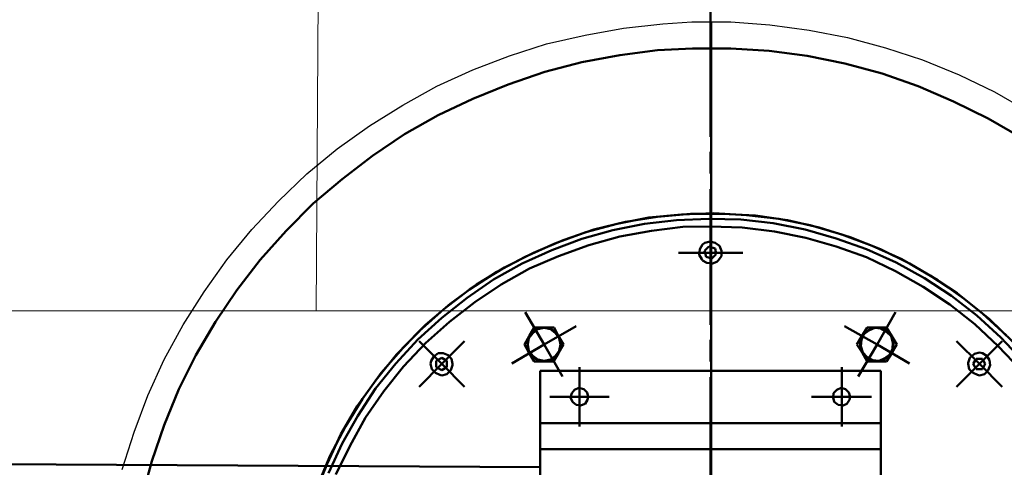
# Model space of a CAD drawing. Header units: millimetres. Extents: x -404827 to -46036, y 267324 to 306977.
# Tile 23 of 55: x -171887 to -171523, y 293679 to 293844. Entities that reach past the tile are written whole.
import ezdxf

# ---------------------------------------------------------------- set-up
doc = ezdxf.new("R2010")
doc.units = ezdxf.units.MM
doc.layers.add('Основная', color=1, linetype='Continuous', lineweight=50)

# ---------------------------------------------------------------- blocks, each defined once
blk = doc.blocks.new('барабан 1')
at = {"color": 0}
for p, q in [((-44685.33, 292617.25), (-44685.33, 292567.2)), ((-44732.84, 292594.67), (-44718.87, 292597.23)), ((-44718.87, 292597.23), (-44704.9, 292599.1)), ((-44704.9, 292599.1), (-44692.09, 292599.8)), ((-44692.09, 292599.8), (-44677.88, 292599.8)), ((-44677.88, 292599.8), (-44663.69, 292598.86)), ((-44663.69, 292598.86), (-44649.71, 292597)), ((-44649.71, 292597), (-44635.75, 292594.2)), ((-44746.57, 292591.18), (-44732.84, 292594.67)), ((-44635.75, 292594.2), (-44622, 292590.49)), ((-44760.08, 292586.52), (-44746.57, 292591.18)), ((-44622, 292590.49), (-44608.73, 292585.82)), ((-44773.12, 292581.16), (-44760.08, 292586.52)), ((-44608.73, 292585.82), (-44595.68, 292580.23)), ((-44785.93, 292575.12), (-44773.12, 292581.16)), ((-44595.68, 292580.23), (-44582.88, 292573.95)), ((-44798.27, 292568.12), (-44785.93, 292575.12)), ((-44582.88, 292573.95), (-44570.77, 292566.97)), ((-44810.14, 292560.2), (-44798.27, 292568.12)), ((-44821.32, 292551.59), (-44810.14, 292560.2)), ((-44685.33, 292561.6), (-44685.33, 292553.69)), ((-44832.03, 292542.52), (-44821.32, 292551.59)), ((-44685.33, 292547.87), (-44685.33, 292497.8)), ((-44842.04, 292532.5), (-44832.03, 292542.52)), ((-44708.15, 292537.39), (-44696.05, 292538.54)), ((-44704.9, 292537.63), (-44692.79, 292538.79)), ((-44696.05, 292538.54), (-44684.18, 292539.02)), ((-44692.79, 292538.79), (-44680.9, 292538.79)), ((-44684.18, 292539.02), (-44672.06, 292538.31)), ((-44680.9, 292538.79), (-44668.8, 292538.1)), ((-44672.06, 292538.31), (-44660.18, 292536.93)), ((-44731.44, 292532.03), (-44719.79, 292535.07)), ((-44728.42, 292532.97), (-44716.78, 292535.76)), ((-44709.79, 292535.07), (-44721.43, 292532.74)), ((-44719.79, 292535.07), (-44708.15, 292537.39)), ((-44716.78, 292535.76), (-44704.9, 292537.63)), ((-44697.9, 292536.46), (-44709.79, 292535.07)), ((-44686.03, 292536.93), (-44697.9, 292536.46)), ((-44674.16, 292536.7), (-44686.03, 292536.93)), ((-44685.33, 292536.22), (-44685.33, 292524.35)), ((-44662.29, 292535.29), (-44674.16, 292536.7)), ((-44668.8, 292538.1), (-44656.92, 292536.46)), ((-44650.41, 292532.97), (-44662.29, 292535.29)), ((-44660.18, 292536.93), (-44648.54, 292534.59)), ((-44656.93, 292536.46), (-44645.28, 292533.66)), ((-44648.54, 292534.59), (-44636.9, 292531.1)), ((-44851.59, 292521.79), (-44842.04, 292532.5)), ((-44742.84, 292527.84), (-44731.44, 292532.03)), ((-44739.82, 292529.01), (-44728.42, 292532.97)), ((-44721.42, 292532.74), (-44732.84, 292529.48)), ((-44718.87, 292530.4), (-44707.22, 292532.5)), ((-44707.22, 292532.5), (-44695.58, 292533.91)), ((-44695.58, 292533.91), (-44685.33, 292534.12)), ((-44685.33, 292534.12), (-44673.69, 292533.66)), ((-44673.69, 292533.66), (-44661.81, 292532.26)), ((-44661.81, 292532.26), (-44650.17, 292529.93)), ((-44639, 292529.71), (-44650.41, 292532.97)), ((-44645.28, 292533.66), (-44633.88, 292530.17)), ((-44636.9, 292531.1), (-44625.72, 292526.9)), ((-44753.8, 292522.95), (-44742.84, 292527.84)), ((-44750.76, 292524.35), (-44739.82, 292529.01)), ((-44732.84, 292529.48), (-44744.01, 292525.29)), ((-44730.28, 292527.14), (-44718.87, 292530.4)), ((-44688.37, 292527.38), (-44689.29, 292525.73)), ((-44687.43, 292528.07), (-44688.37, 292527.38)), ((-44685.57, 292528.54), (-44687.43, 292528.07)), ((-44683.71, 292528.07), (-44685.57, 292528.54)), ((-44682.07, 292526.9), (-44683.71, 292528.07)), ((-44650.17, 292529.93), (-44639, 292526.67)), ((-44627.83, 292525.73), (-44639, 292529.71)), ((-44633.88, 292530.18), (-44622.7, 292525.73)), ((-44761.48, 292518.99), (-44750.76, 292524.35)), ((-44744.01, 292525.29), (-44754.95, 292520.39)), ((-44741.45, 292523.18), (-44730.28, 292527.14)), ((-44697.22, 292524.35), (-44685.33, 292524.35)), ((-44689.29, 292525.73), (-44689.52, 292523.65)), ((-44689.52, 292523.65), (-44688.6, 292522.02)), ((-44687.66, 292525.05), (-44686.03, 292526.67)), ((-44686.97, 292522.95), (-44687.66, 292525.05)), ((-44686.03, 292526.67), (-44683.71, 292525.98)), ((-44685.33, 292512.71), (-44685.33, 292524.35)), ((-44673.45, 292524.35), (-44685.33, 292524.35)), ((-44683.24, 292523.88), (-44684.87, 292522.26)), ((-44683.71, 292525.98), (-44683.24, 292523.88)), ((-44681.37, 292525.05), (-44682.07, 292526.9)), ((-44681.37, 292523.18), (-44681.37, 292525.05)), ((-44639, 292526.67), (-44627.83, 292522.71)), ((-44616.87, 292520.86), (-44627.83, 292525.75)), ((-44625.72, 292526.9), (-44614.79, 292522.02)), ((-44622.7, 292525.73), (-44611.99, 292520.39)), ((-44860.21, 292510.61), (-44851.59, 292521.79)), ((-44754.95, 292520.39), (-44765.44, 292514.57)), ((-44764.27, 292517.37), (-44753.8, 292522.95)), ((-44752.16, 292518.53), (-44741.45, 292523.18)), ((-44688.6, 292522.02), (-44688.37, 292521.56)), ((-44688.37, 292521.56), (-44686.74, 292520.62)), ((-44684.87, 292522.26), (-44686.97, 292522.95)), ((-44686.74, 292520.62), (-44684.64, 292520.39)), ((-44684.64, 292520.39), (-44683.01, 292521.09)), ((-44683.01, 292521.09), (-44682.54, 292521.56)), ((-44682.54, 292521.56), (-44681.37, 292523.18)), ((-44627.83, 292522.71), (-44617.11, 292517.6)), ((-44606.4, 292515.03), (-44616.87, 292520.86)), ((-44614.79, 292522.02), (-44604.3, 292515.97)), ((-44611.99, 292520.39), (-44601.51, 292514.34)), ((-44774.29, 292510.84), (-44764.27, 292517.37)), ((-44771.72, 292512.71), (-44761.48, 292518.99)), ((-44762.64, 292512.71), (-44752.16, 292518.53)), ((-44617.11, 292517.6), (-44606.87, 292511.77)), ((-44765.44, 292514.57), (-44775.22, 292507.81)), ((-44596.38, 292508.52), (-44606.4, 292515.03)), ((-44604.3, 292515.97), (-44594.3, 292509.46)), ((-44601.51, 292514.34), (-44591.73, 292507.35)), ((-44868.13, 292498.97), (-44860.21, 292510.61)), ((-44783.83, 292503.63), (-44774.29, 292510.84)), ((-44781.5, 292505.5), (-44771.72, 292512.71)), ((-44772.42, 292506.18), (-44762.64, 292512.71)), ((-44606.87, 292511.77), (-44597.08, 292505.26)), ((-44594.3, 292509.46), (-44584.98, 292501.99)), ((-44790.59, 292497.8), (-44781.5, 292505.5)), ((-44775.22, 292507.81), (-44784.53, 292500.37)), ((-44781.74, 292498.97), (-44772.42, 292506.18)), ((-44587.06, 292501.3), (-44596.38, 292508.52)), ((-44591.73, 292507.35), (-44582.41, 292499.9)), ((-44792.91, 292495.48), (-44783.83, 292503.63)), ((-44753.8, 292502.46), (-44746.8, 292490.58)), ((-44617.11, 292502.46), (-44623.86, 292490.58)), ((-44597.08, 292505.26), (-44587.77, 292498.03)), ((-44584.98, 292501.99), (-44576.13, 292493.84)), ((-44875.34, 292486.62), (-44868.13, 292498.97)), ((-44784.53, 292500.37), (-44793.38, 292492.45)), ((-44790.59, 292491.05), (-44781.74, 292498.97)), ((-44578.21, 292493.15), (-44587.06, 292501.3)), ((-44582.41, 292499.9), (-44573.8, 292491.52)), ((-44801.29, 292486.86), (-44792.91, 292495.48)), ((-44798.97, 292489.2), (-44790.59, 292497.8)), ((-44751, 292494.77), (-44752.4, 292492.92)), ((-44752.16, 292493.84), (-44750.52, 292496.88)), ((-44751.23, 292495.01), (-44752.16, 292493.84)), ((-44749.14, 292496.41), (-44751.23, 292495.01)), ((-44749.14, 292496.17), (-44751, 292494.77)), ((-44750.52, 292496.88), (-44746.8, 292496.88)), ((-44746.8, 292496.88), (-44749.14, 292496.41)), ((-44746.8, 292496.65), (-44749.14, 292496.17)), ((-44734.93, 292497.34), (-44746.8, 292490.58)), ((-44745.18, 292496.65), (-44746.8, 292496.88)), ((-44746.8, 292496.88), (-44743.07, 292496.88)), ((-44744.47, 292496.17), (-44746.8, 292496.65)), ((-44742.84, 292495.48), (-44745.18, 292496.65)), ((-44742.61, 292494.77), (-44744.47, 292496.17)), ((-44743.07, 292496.88), (-44741.45, 292493.6)), ((-44741.45, 292493.6), (-44742.84, 292495.48)), ((-44741.22, 292492.92), (-44742.61, 292494.77)), ((-44635.96, 292497.34), (-44623.86, 292490.58)), ((-44629.45, 292493.84), (-44627.6, 292496.88)), ((-44628.28, 292495.01), (-44629.45, 292493.84)), ((-44626.89, 292495.71), (-44628.75, 292494.31)), ((-44626.2, 292496.41), (-44628.28, 292495.01)), ((-44627.6, 292496.88), (-44623.86, 292496.88)), ((-44624.79, 292496.65), (-44626.89, 292495.71)), ((-44623.86, 292496.88), (-44626.2, 292496.41)), ((-44622.47, 292496.41), (-44624.79, 292496.65)), ((-44623.86, 292496.88), (-44620.37, 292496.88)), ((-44622.23, 292496.65), (-44623.86, 292496.88)), ((-44620.37, 292495.25), (-44622.47, 292496.41)), ((-44620.13, 292495.48), (-44622.23, 292496.65)), ((-44620.37, 292496.88), (-44618.51, 292493.6)), ((-44618.75, 292493.6), (-44620.37, 292495.25)), ((-44618.51, 292493.6), (-44620.13, 292495.48)), ((-44587.77, 292498.03), (-44579.15, 292489.89)), ((-44793.38, 292492.45), (-44801.53, 292483.6)), ((-44798.74, 292482.44), (-44790.59, 292491.05)), ((-44792.91, 292491.75), (-44784.53, 292483.36)), ((-44776.14, 292491.75), (-44784.53, 292483.36)), ((-44754.03, 292490.58), (-44752.16, 292493.84)), ((-44752.16, 292493.84), (-44753.09, 292491.52)), ((-44753.09, 292491.52), (-44752.86, 292488.97)), ((-44752.4, 292492.92), (-44752.86, 292490.58)), ((-44740.75, 292491.98), (-44741.45, 292493.6)), ((-44741.45, 292493.6), (-44739.59, 292490.58)), ((-44740.75, 292490.58), (-44741.22, 292492.92)), ((-44740.52, 292489.64), (-44740.75, 292491.98)), ((-44685.33, 292492.22), (-44685.33, 292484.3)), ((-44631.32, 292490.58), (-44629.45, 292493.84)), ((-44629.45, 292493.84), (-44630.15, 292491.52)), ((-44630.15, 292491.52), (-44630.15, 292488.97)), ((-44629.68, 292492.22), (-44629.91, 292489.89)), ((-44628.75, 292494.31), (-44629.68, 292492.22)), ((-44618.04, 292491.29), (-44618.75, 292493.6)), ((-44617.81, 292491.98), (-44618.51, 292493.6)), ((-44618.51, 292493.6), (-44616.64, 292490.58)), ((-44618.27, 292488.97), (-44618.04, 292491.29)), ((-44617.81, 292489.64), (-44617.81, 292491.98)), ((-44594.53, 292491.75), (-44586.14, 292483.36)), ((-44577.76, 292491.75), (-44586.14, 292483.36)), ((-44570.06, 292484.53), (-44578.22, 292493.15)), ((-44806.89, 292480.11), (-44798.97, 292489.2)), ((-44785.93, 292487.33), (-44787.56, 292486.16)), ((-44784.06, 292487.33), (-44785.93, 292487.33)), ((-44782.2, 292486.62), (-44784.06, 292487.33)), ((-44758.69, 292483.6), (-44746.8, 292490.58)), ((-44752.4, 292487.56), (-44754.03, 292490.58)), ((-44752.86, 292490.58), (-44752.4, 292488.26)), ((-44752.86, 292488.97), (-44752.4, 292487.56)), ((-44752.4, 292488.26), (-44751, 292486.39)), ((-44752.4, 292487.56), (-44750.76, 292485.69)), ((-44750.52, 292484.3), (-44752.4, 292487.56)), ((-44740.05, 292478.71), (-44746.8, 292490.58)), ((-44741.45, 292487.33), (-44743.31, 292484.3)), ((-44742.61, 292486.39), (-44741.22, 292488.26)), ((-44742.38, 292486.16), (-44741.45, 292487.33)), ((-44739.59, 292490.58), (-44741.45, 292487.33)), ((-44741.45, 292487.33), (-44740.52, 292489.64)), ((-44741.22, 292488.26), (-44740.75, 292490.58)), ((-44629.45, 292487.56), (-44631.32, 292490.58)), ((-44630.85, 292478.71), (-44623.86, 292490.58)), ((-44630.15, 292488.97), (-44629.45, 292487.56)), ((-44629.91, 292489.89), (-44629.22, 292487.56)), ((-44629.45, 292487.56), (-44627.83, 292485.69)), ((-44627.6, 292484.3), (-44629.45, 292487.56)), ((-44629.22, 292487.56), (-44627.6, 292485.92)), ((-44611.99, 292483.6), (-44623.86, 292490.58)), ((-44618.51, 292487.33), (-44620.37, 292484.3)), ((-44619.67, 292486.16), (-44618.51, 292487.33)), ((-44619.21, 292486.86), (-44618.27, 292488.97)), ((-44616.64, 292490.58), (-44618.51, 292487.33)), ((-44618.51, 292487.33), (-44617.81, 292489.64)), ((-44586.14, 292487.56), (-44588, 292487.09)), ((-44584.98, 292487.33), (-44586.14, 292487.56)), ((-44583.34, 292486.39), (-44584.98, 292487.33)), ((-44579.15, 292489.89), (-44571, 292481.27)), ((-44881.63, 292474.05), (-44875.34, 292486.62)), ((-44808.74, 292477.54), (-44801.29, 292486.86)), ((-44788.49, 292484.53), (-44788.72, 292483.36)), ((-44787.56, 292486.16), (-44788.49, 292484.53)), ((-44786.63, 292484.53), (-44784.53, 292485.69)), ((-44786.63, 292482.2), (-44786.63, 292484.53)), ((-44784.53, 292485.69), (-44782.67, 292484.53)), ((-44782.67, 292484.53), (-44782.67, 292482.2)), ((-44781.03, 292485.22), (-44782.2, 292486.62)), ((-44780.57, 292483.36), (-44781.03, 292485.22)), ((-44751, 292486.39), (-44749.14, 292485.01)), ((-44750.76, 292485.69), (-44748.67, 292484.53)), ((-44746.8, 292484.3), (-44750.52, 292484.3)), ((-44749.14, 292485.01), (-44746.8, 292484.53)), ((-44748.67, 292484.53), (-44746.8, 292484.3)), ((-44746.8, 292484.53), (-44744.47, 292485.01)), ((-44746.8, 292484.3), (-44744.47, 292484.77)), ((-44743.31, 292484.3), (-44746.8, 292484.3)), ((-44744.47, 292485.01), (-44742.61, 292486.39)), ((-44744.47, 292484.77), (-44742.38, 292486.16)), ((-44627.83, 292485.69), (-44625.72, 292484.53)), ((-44627.6, 292485.92), (-44625.49, 292484.77)), ((-44624.09, 292484.3), (-44627.6, 292484.3)), ((-44625.72, 292484.53), (-44624.09, 292484.3)), ((-44625.49, 292484.77), (-44623.17, 292484.53)), ((-44624.09, 292484.3), (-44621.53, 292484.77)), ((-44620.37, 292484.3), (-44624.09, 292484.3)), ((-44623.17, 292484.53), (-44621.07, 292485.46)), ((-44621.53, 292484.77), (-44619.67, 292486.16)), ((-44621.07, 292485.46), (-44619.21, 292486.86)), ((-44589.63, 292485.69), (-44590.34, 292483.84)), ((-44590.34, 292483.84), (-44590.34, 292483.36)), ((-44588, 292487.09), (-44589.63, 292485.69)), ((-44588.46, 292483.36), (-44587.3, 292485.22)), ((-44587.3, 292485.22), (-44584.98, 292485.22)), ((-44584.98, 292485.22), (-44584.04, 292483.36)), ((-44582.41, 292484.77), (-44583.34, 292486.39)), ((-44582.18, 292482.9), (-44582.41, 292484.77)), ((-44813.87, 292470.56), (-44806.89, 292480.11)), ((-44801.53, 292483.6), (-44808.98, 292474.28)), ((-44805.95, 292473.35), (-44798.74, 292482.44)), ((-44792.91, 292474.99), (-44784.53, 292483.36)), ((-44788.72, 292483.36), (-44788.25, 292481.5)), ((-44788.25, 292481.5), (-44786.86, 292480.11)), ((-44786.86, 292480.11), (-44785.23, 292479.41)), ((-44784.53, 292481.05), (-44786.63, 292482.2)), ((-44776.14, 292474.99), (-44784.53, 292483.36)), ((-44782.67, 292482.2), (-44784.53, 292481.05)), ((-44782.67, 292479.65), (-44781.27, 292481.05)), ((-44781.27, 292481.05), (-44780.57, 292482.9)), ((-44780.57, 292482.9), (-44780.57, 292483.36)), ((-44622.47, 292480.81), (-44748.2, 292480.81)), ((-44748.2, 292480.81), (-44748.2, 292461.48)), ((-44733.77, 292482.2), (-44733.77, 292471.26)), ((-44636.9, 292482.2), (-44636.9, 292471.26)), ((-44622.47, 292461.48), (-44622.47, 292480.81)), ((-44594.53, 292474.99), (-44586.14, 292483.36)), ((-44590.34, 292483.36), (-44589.86, 292481.5)), ((-44589.86, 292481.5), (-44588.46, 292480.11)), ((-44587.3, 292481.5), (-44588.46, 292483.36)), ((-44588.46, 292480.11), (-44586.83, 292479.41)), ((-44584.98, 292481.5), (-44587.3, 292481.5)), ((-44577.76, 292474.99), (-44586.14, 292483.36)), ((-44584.04, 292483.36), (-44584.98, 292481.5)), ((-44584.28, 292479.65), (-44582.88, 292481.05)), ((-44582.88, 292481.05), (-44582.18, 292482.9)), ((-44815.74, 292467.77), (-44808.74, 292477.54)), ((-44785.23, 292479.41), (-44784.53, 292479.17)), ((-44784.53, 292479.17), (-44782.67, 292479.65)), ((-44685.33, 292478.48), (-44685.33, 292428.65)), ((-44586.83, 292479.41), (-44586.14, 292479.17)), ((-44586.14, 292479.17), (-44584.28, 292479.65)), ((-44886.98, 292460.78), (-44881.63, 292474.05)), ((-44808.98, 292474.28), (-44815.5, 292464.28)), ((-44812.7, 292463.58), (-44805.95, 292473.35)), ((-44735.63, 292473.82), (-44736.56, 292472.66)), ((-44734, 292474.52), (-44735.63, 292473.82)), ((-44732.14, 292474.05), (-44734, 292474.52)), ((-44730.97, 292472.88), (-44732.14, 292474.05)), ((-44730.51, 292471.26), (-44730.97, 292472.88)), ((-44638.76, 292473.82), (-44639.93, 292472.66)), ((-44637.13, 292474.52), (-44638.76, 292473.82)), ((-44635.51, 292474.05), (-44637.13, 292474.52)), ((-44634.34, 292472.88), (-44635.51, 292474.05)), ((-44633.88, 292471.26), (-44634.34, 292472.88)), ((-44820.15, 292460.31), (-44813.87, 292470.56)), ((-44744.72, 292471.26), (-44733.77, 292471.26)), ((-44736.56, 292472.66), (-44737.03, 292471.03)), ((-44737.03, 292471.03), (-44736.33, 292469.4)), ((-44736.33, 292469.4), (-44734.93, 292468.24)), ((-44722.82, 292471.26), (-44733.77, 292471.26)), ((-44733.77, 292460.31), (-44733.77, 292471.26)), ((-44731.67, 292468.69), (-44730.75, 292470.09)), ((-44730.75, 292470.09), (-44730.51, 292471.26)), ((-44648.07, 292471.26), (-44636.9, 292471.26)), ((-44639.93, 292472.66), (-44640.16, 292471.03)), ((-44640.16, 292471.03), (-44639.7, 292469.4)), ((-44639.7, 292469.4), (-44638.3, 292468.24)), ((-44625.95, 292471.26), (-44636.9, 292471.26)), ((-44636.9, 292460.31), (-44636.9, 292471.26)), ((-44635.04, 292468.69), (-44634.11, 292470.09)), ((-44634.11, 292470.09), (-44633.88, 292471.26)), ((-44821.79, 292457.51), (-44815.74, 292467.77)), ((-44734.93, 292468.24), (-44733.31, 292468)), ((-44733.31, 292468), (-44731.67, 292468.69)), ((-44638.3, 292468.24), (-44636.43, 292468)), ((-44636.43, 292468), (-44635.04, 292468.69)), ((-44815.5, 292464.28), (-44821.32, 292454.03)), ((-44818.53, 292453.09), (-44812.7, 292463.58)), ((-44891.64, 292447.52), (-44886.98, 292460.78)), ((-44825.74, 292449.6), (-44820.15, 292460.31)), ((-44748.2, 292461.48), (-44748.2, 292451.94)), ((-44748.2, 292461.48), (-44622.47, 292461.48)), ((-44622.47, 292451.94), (-44622.47, 292461.48)), ((-44826.91, 292446.58), (-44821.79, 292457.51)), ((-44821.32, 292454.03), (-44826.44, 292443.08)), ((-44823.65, 292442.62), (-44818.53, 292453.09)), ((-44748.2, 292451.94), (-44622.47, 292451.94)), ((-44748.2, 292451.94), (-44748.2, 292447.04)), ((-44622.47, 292447.04), (-44622.47, 292451.94)), ((-44895.36, 292433.77), (-44891.64, 292447.52)), ((-44830.4, 292438.43), (-44825.74, 292449.6)), ((-44831.34, 292435.4), (-44826.91, 292446.58)), ((-44748.2, 292447.04), (-44748.2, 292321.31)), ((-44622.47, 292447.04), (-44622.47, 292321.31))]:
    blk.add_line(p, q, dxfattribs=at)
at = {"lineweight": 30}
for p, q in [((-44731.67, 292604.69), (-44717.47, 292607.25)), ((-44717.47, 292607.25), (-44703.03, 292608.89)), ((-44703.03, 292608.89), (-44692.33, 292609.57)), ((-44692.33, 292609.57), (-44677.88, 292609.57)), ((-44677.88, 292609.57), (-44663.45, 292608.41)), ((-44663.45, 292608.41), (-44649, 292606.55)), ((-44745.88, 292601.42), (-44731.67, 292604.69)), ((-44649, 292606.55), (-44634.81, 292603.75)), ((-44634.81, 292603.75), (-44620.83, 292600.02)), ((-44759.61, 292597), (-44745.88, 292601.42)), ((-44620.83, 292600.02), (-44607.09, 292595.61)), ((-44773.12, 292591.89), (-44759.61, 292597)), ((-44607.09, 292595.61), (-44593.59, 292590.01)), ((-44786.4, 292585.82), (-44773.12, 292591.89)), ((-44593.59, 292590.01), (-44580.55, 292583.73)), ((-44798.97, 292578.84), (-44786.4, 292585.82)), ((-44580.55, 292583.73), (-44567.97, 292576.51)), ((-44811.31, 292571.16), (-44798.97, 292578.84)), ((-44823.19, 292562.78), (-44811.31, 292571.16)), ((-44834.36, 292553.46), (-44823.19, 292562.78)), ((-44844.85, 292543.44), (-44834.36, 292553.46)), ((-44854.62, 292532.97), (-44844.85, 292543.44)), ((-44863.93, 292521.79), (-44854.62, 292532.97)), ((-44872.32, 292509.92), (-44863.93, 292521.79)), ((-44880, 292497.8), (-44872.32, 292509.92)), ((-44886.98, 292485.01), (-44880, 292497.8)), ((-44893.04, 292471.72), (-44886.98, 292485.01)), ((-44898.15, 292458.22), (-44893.04, 292471.72)), ((-44902.58, 292444.47), (-44898.15, 292458.22))]:
    blk.add_line(p, q, dxfattribs=at)
blk.add_line((-44685.1, 292609.57), (-44685.33, 292158.86))

msp = doc.modelspace()

# ---------------------------------------------------------------- linework, layer by layer
at = {"layer": 'Основная', "color": 7, "lineweight": 20}
msp.add_line((-171774.66, 294139.159), (-171777.36, 293736.891), dxfattribs=at)
at = {"layer": 'Основная'}
msp.add_line((-172228.758, 293682.287), (-171694.486, 293679.287), dxfattribs=at)
at = {"layer": 'Основная', "color": 7, "lineweight": 20}
msp.add_lwpolyline([(-172308.382, 293429.813), (-169656.839, 293429.813), (-169656.839, 293736.891), (-172308.382, 293736.891)], close=True, dxfattribs=at)

# ---------------------------------------------------------------- block references
at = {"layer": 'Основная'}
msp.add_blockref('барабан 1', (-126946.409, 1233.957), dxfattribs=at)

doc.saveas('drawing.dxf')
